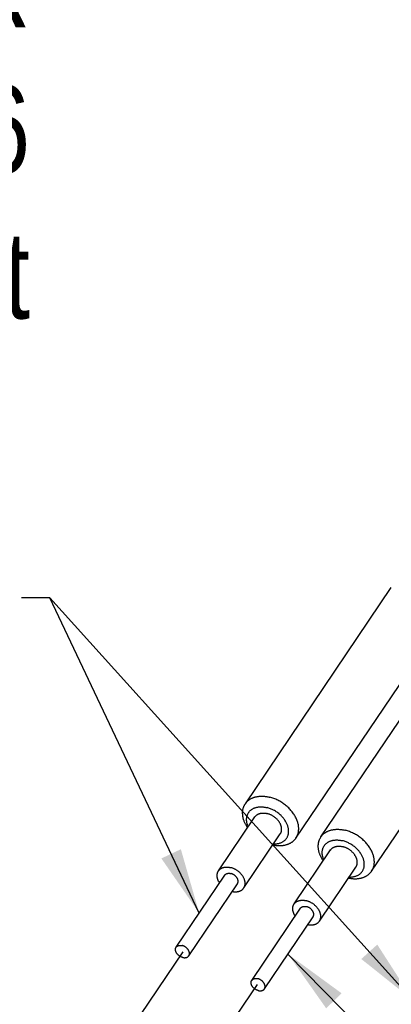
# Model space of a CAD drawing. Extents: x 0 to 1189, y 0 to 841.
# Tile 3 of 76: x 89 to 106, y 73 to 118. Entities that reach past the tile are written whole.
import ezdxf

# ---------------------------------------------------------------- set-up
doc = ezdxf.new("R2010")
doc.units = 0
doc.header["$LTSCALE"] = 65.395
doc.linetypes.add('CENTER', pattern=[0.6, 0.375, -0.075, 0.075, -0.075])
doc.layers.get('0').update_dxf_attribs({"linetype": 'CONTINUOUS'})
doc.layers.add('connessioni_resistenze_BL7', color=7, linetype='CONTINUOUS')
doc.styles.get("Standard").update_dxf_attribs({"font": 'txt', "width": 0.8})
doc.dimstyles.get("Standard").update_dxf_attribs({"dimtxt": 3, "dimasz": 3, "dimexe": 2, "dimexo": 0, "dimtad": 1, "dimtxsty": 'STANDARD', "dimblk": '_ARROW_FILLED', "dimblk1": '_ARROW_FILLED', "dimblk2": '_ARROW_FILLED', "dimcen": 0.09, "dimazin": 3, "dimtol": 1, "dimtp": 0.01, "dimtm": 0.01, "dimtfac": 1, "dimtofl": 0, "dimtmove": 0, "dimatfit": 3, "dimtolj": 1})

# ---------------------------------------------------------------- blocks, each defined once
blk = doc.blocks.new('_ARROW_FILLED')
at = {"color": 0, "linetype": 'BYBLOCK'}
blk.add_solid([(0, 0), (-1, 0.167), (-1, -0.167)], dxfattribs=at)
blk = doc.blocks.new('CONNESSIONI_RESISTENZE_BL7', base_point=(128.078, 185.895))
at = {"layer": 'connessioni_resistenze_BL7', "color": 2, "linetype": 'CONTINUOUS'}
for p, q in [((99.078, 82.023), (105.764, 91.918)), ((101.398, 80.455), (108.084, 90.35)), ((102.542, 80.506), (109.228, 90.402)), ((104.862, 78.939), (111.548, 88.834)), ((97.847, 78.951), (99.519, 81.425)), ((99.007, 78.167), (100.679, 80.641)), ((101.311, 77.435), (102.983, 79.908)), ((102.471, 76.651), (104.143, 79.125)), ((95.908, 75.456), (98.137, 78.755)), ((96.489, 75.064), (98.717, 78.363)), ((99.373, 73.94), (101.601, 77.239)), ((99.953, 73.548), (102.181, 76.847))]:
    blk.add_line(p, q, dxfattribs=at)
at = {"layer": 'connessioni_resistenze_BL7', "color": 40, "linetype": 'CENTER'}
for p, q in [((96.211, 75.242), (93.386, 71.062)), ((99.621, 73.758), (97.495, 70.611))]:
    blk.add_line(p, q, dxfattribs=at)
at = {"layer": 'connessioni_resistenze_BL7', "color": 2, "linetype": 'CONTINUOUS'}
for points in [[(99.18, 80.924), (99.162, 80.952), (99.145, 80.98), (99.128, 81.008), (99.112, 81.037), (99.096, 81.066), (99.081, 81.095), (99.066, 81.125), (99.053, 81.155), (99.04, 81.185), (99.028, 81.216), (99.018, 81.242), (99.009, 81.268), (99.001, 81.294), (98.993, 81.321), (98.986, 81.347), (98.98, 81.374), (98.974, 81.401), (98.969, 81.428), (98.964, 81.455), (98.961, 81.482), (98.958, 81.51), (98.956, 81.533), (98.954, 81.557), (98.954, 81.58), (98.954, 81.604), (98.954, 81.627), (98.955, 81.651), (98.957, 81.673), (98.959, 81.696), (98.962, 81.718), (98.966, 81.74), (98.97, 81.763), (98.975, 81.785), (98.98, 81.806), (98.986, 81.827), (98.992, 81.848), (99, 81.869), (99.007, 81.889), (99.016, 81.909), (99.025, 81.929), (99.034, 81.948), (99.044, 81.967), (99.055, 81.986), (99.066, 82.005), (99.078, 82.023)], [(99.078, 82.023), (99.091, 82.041), (99.104, 82.059), (99.118, 82.077), (99.133, 82.094), (99.148, 82.111), (99.164, 82.127), (99.181, 82.143), (99.198, 82.158), (99.215, 82.173), (99.233, 82.187), (99.252, 82.201), (99.27, 82.214), (99.29, 82.227), (99.311, 82.24), (99.331, 82.252), (99.352, 82.263), (99.374, 82.273), (99.395, 82.283), (99.418, 82.293), (99.441, 82.302), (99.464, 82.311), (99.488, 82.319), (99.512, 82.326), (99.535, 82.333), (99.564, 82.34), (99.592, 82.346), (99.621, 82.352), (99.649, 82.357), (99.678, 82.361), (99.707, 82.364), (99.736, 82.367), (99.765, 82.368), (99.795, 82.37), (99.824, 82.37), (99.853, 82.37), (99.888, 82.369), (99.923, 82.367), (99.958, 82.364), (99.993, 82.361), (100.028, 82.356), (100.062, 82.351), (100.097, 82.345), (100.131, 82.338), (100.165, 82.331), (100.199, 82.322)], [(101.398, 80.455), (101.415, 80.482), (101.431, 80.509), (101.445, 80.537), (101.459, 80.565), (101.471, 80.595), (101.482, 80.625), (101.491, 80.656), (101.5, 80.687), (101.507, 80.72), (101.513, 80.753), (101.517, 80.786), (101.52, 80.82), (101.522, 80.853), (101.522, 80.887), (101.521, 80.921), (101.519, 80.954), (101.516, 80.991), (101.511, 81.027), (101.505, 81.063), (101.497, 81.099), (101.488, 81.135), (101.479, 81.171), (101.468, 81.206), (101.456, 81.24), (101.439, 81.283), (101.422, 81.325), (101.403, 81.367), (101.382, 81.408), (101.36, 81.448), (101.337, 81.487), (101.313, 81.526), (101.286, 81.567), (101.258, 81.607), (101.229, 81.646), (101.198, 81.684), (101.167, 81.721), (101.134, 81.758), (101.101, 81.794), (101.065, 81.83), (101.028, 81.865), (100.991, 81.899), (100.952, 81.932), (100.913, 81.964), (100.873, 81.995), (100.832, 82.025), (100.79, 82.054), (100.748, 82.082), (100.705, 82.109), (100.661, 82.135), (100.616, 82.159), (100.571, 82.183), (100.525, 82.205), (100.48, 82.225), (100.434, 82.245), (100.388, 82.263), (100.342, 82.28), (100.294, 82.295), (100.247, 82.31), (100.199, 82.322)], [(99.21, 80.968), (99.2, 80.993), (99.19, 81.018), (99.181, 81.043), (99.172, 81.069), (99.165, 81.095), (99.158, 81.121), (99.152, 81.147), (99.147, 81.173), (99.143, 81.198), (99.14, 81.222), (99.137, 81.247), (99.136, 81.271), (99.135, 81.296), (99.136, 81.321), (99.137, 81.345), (99.139, 81.37), (99.142, 81.393), (99.146, 81.416), (99.15, 81.438), (99.156, 81.46), (99.162, 81.483), (99.17, 81.504), (99.178, 81.526), (99.187, 81.547), (99.197, 81.567), (99.208, 81.587), (99.219, 81.606), (99.231, 81.625), (99.245, 81.643), (99.259, 81.66), (99.273, 81.677), (99.288, 81.694), (99.305, 81.71), (99.322, 81.725), (99.34, 81.74), (99.358, 81.754), (99.377, 81.767), (99.397, 81.78), (99.417, 81.791), (99.437, 81.802), (99.459, 81.813), (99.482, 81.823), (99.505, 81.832), (99.529, 81.84), (99.552, 81.848), (99.576, 81.854), (99.6, 81.86), (99.624, 81.865), (99.651, 81.87), (99.678, 81.874), (99.705, 81.877), (99.732, 81.879), (99.758, 81.881), (99.785, 81.881), (99.812, 81.881), (99.839, 81.88), (99.869, 81.878), (99.898, 81.876), (99.927, 81.873), (99.955, 81.869), (99.984, 81.864), (100.013, 81.858), (100.041, 81.852), (100.07, 81.845)], [(99.519, 81.425), (99.525, 81.434), (99.532, 81.443), (99.539, 81.452), (99.546, 81.46), (99.554, 81.469), (99.562, 81.477), (99.57, 81.485), (99.578, 81.492), (99.587, 81.5), (99.596, 81.507), (99.605, 81.514), (99.615, 81.52), (99.626, 81.528), (99.637, 81.534), (99.649, 81.541), (99.661, 81.547), (99.673, 81.553), (99.685, 81.558), (99.697, 81.563), (99.709, 81.568), (99.722, 81.572), (99.735, 81.576), (99.747, 81.58), (99.762, 81.583), (99.776, 81.587), (99.79, 81.589), (99.804, 81.592), (99.819, 81.594), (99.833, 81.595), (99.848, 81.597), (99.862, 81.597), (99.877, 81.598), (99.892, 81.598), (99.906, 81.598), (99.924, 81.598), (99.941, 81.597), (99.959, 81.595), (99.976, 81.594), (99.993, 81.591), (100.011, 81.589), (100.028, 81.586), (100.045, 81.582), (100.062, 81.579), (100.079, 81.574)], [(100.37, 80.185), (100.402, 80.184), (100.433, 80.185), (100.464, 80.186), (100.496, 80.189), (100.527, 80.192), (100.558, 80.197), (100.589, 80.203), (100.619, 80.21), (100.649, 80.219), (100.679, 80.229), (100.706, 80.239), (100.732, 80.25), (100.758, 80.262), (100.783, 80.276), (100.808, 80.29), (100.83, 80.305), (100.852, 80.321), (100.873, 80.339), (100.894, 80.357), (100.913, 80.376), (100.931, 80.396), (100.948, 80.416), (100.964, 80.438), (100.978, 80.46), (100.992, 80.483), (101.005, 80.507), (101.016, 80.531), (101.026, 80.556), (101.035, 80.582), (101.042, 80.608), (101.049, 80.635), (101.054, 80.663), (101.058, 80.691), (101.06, 80.718), (101.062, 80.746), (101.062, 80.776), (101.061, 80.806), (101.058, 80.836), (101.055, 80.865), (101.05, 80.894), (101.044, 80.925), (101.036, 80.956), (101.028, 80.987), (101.018, 81.017), (101.007, 81.047), (100.995, 81.078), (100.981, 81.109), (100.967, 81.139), (100.951, 81.169), (100.935, 81.199), (100.915, 81.233), (100.893, 81.267), (100.87, 81.3), (100.846, 81.332), (100.821, 81.364), (100.795, 81.394), (100.769, 81.424), (100.741, 81.453), (100.713, 81.482), (100.678, 81.514), (100.643, 81.545), (100.607, 81.575), (100.569, 81.604), (100.531, 81.632), (100.492, 81.658), (100.452, 81.683), (100.411, 81.707), (100.375, 81.727), (100.339, 81.745), (100.301, 81.763), (100.264, 81.78), (100.226, 81.795), (100.187, 81.81), (100.148, 81.823), (100.109, 81.835), (100.07, 81.845)], [(100.679, 80.641), (100.687, 80.654), (100.695, 80.668), (100.702, 80.682), (100.709, 80.696), (100.715, 80.711), (100.721, 80.726), (100.725, 80.741), (100.729, 80.757), (100.733, 80.773), (100.736, 80.79), (100.738, 80.806), (100.74, 80.823), (100.741, 80.84), (100.741, 80.857), (100.74, 80.874), (100.739, 80.89), (100.737, 80.909), (100.735, 80.927), (100.732, 80.945), (100.728, 80.963), (100.724, 80.981), (100.719, 80.998), (100.713, 81.016), (100.708, 81.033), (100.699, 81.055), (100.691, 81.076), (100.681, 81.097), (100.671, 81.117), (100.66, 81.137), (100.648, 81.157), (100.636, 81.176), (100.623, 81.197), (100.609, 81.217), (100.594, 81.236), (100.579, 81.255), (100.563, 81.274), (100.547, 81.292), (100.53, 81.31), (100.512, 81.328), (100.494, 81.345), (100.475, 81.363), (100.456, 81.379), (100.436, 81.395), (100.416, 81.411), (100.396, 81.426), (100.374, 81.441), (100.351, 81.456), (100.328, 81.47), (100.304, 81.484), (100.281, 81.497), (100.256, 81.509), (100.232, 81.521), (100.207, 81.531), (100.182, 81.542), (100.157, 81.551), (100.131, 81.56), (100.105, 81.567), (100.079, 81.574)], [(102.542, 80.506), (102.555, 80.525), (102.568, 80.543), (102.582, 80.561), (102.597, 80.578), (102.612, 80.594), (102.628, 80.611), (102.645, 80.627), (102.662, 80.642), (102.679, 80.657), (102.697, 80.671), (102.716, 80.685), (102.735, 80.698), (102.754, 80.711), (102.775, 80.724), (102.795, 80.735), (102.816, 80.747), (102.838, 80.757), (102.859, 80.767), (102.882, 80.777), (102.905, 80.786), (102.928, 80.795), (102.952, 80.803), (102.976, 80.81), (103, 80.817), (103.028, 80.824), (103.056, 80.83), (103.085, 80.836), (103.114, 80.841), (103.142, 80.845), (103.171, 80.848), (103.2, 80.85), (103.23, 80.852), (103.259, 80.853), (103.288, 80.854), (103.317, 80.854), (103.352, 80.853), (103.387, 80.851), (103.422, 80.848), (103.457, 80.845), (103.492, 80.84), (103.526, 80.835), (103.561, 80.829), (103.595, 80.822), (103.629, 80.814), (103.663, 80.806)], [(104.862, 78.939), (104.879, 78.965), (104.895, 78.993), (104.909, 79.021), (104.923, 79.049), (104.935, 79.079), (104.946, 79.109), (104.955, 79.14), (104.964, 79.171), (104.971, 79.203), (104.977, 79.236), (104.981, 79.27), (104.984, 79.303), (104.986, 79.337), (104.986, 79.371), (104.985, 79.404), (104.983, 79.438), (104.98, 79.475), (104.975, 79.511), (104.969, 79.547), (104.961, 79.583), (104.953, 79.619), (104.943, 79.654), (104.932, 79.689), (104.92, 79.724), (104.904, 79.767), (104.886, 79.809), (104.867, 79.851), (104.846, 79.891), (104.824, 79.932), (104.801, 79.971), (104.777, 80.01), (104.75, 80.051), (104.722, 80.091), (104.693, 80.13), (104.662, 80.168), (104.631, 80.205), (104.598, 80.242), (104.565, 80.277), (104.529, 80.313), (104.492, 80.348), (104.455, 80.382), (104.416, 80.416), (104.377, 80.448), (104.337, 80.479), (104.296, 80.509), (104.254, 80.538), (104.212, 80.566), (104.169, 80.593), (104.125, 80.618), (104.08, 80.643), (104.035, 80.667), (103.989, 80.689), (103.944, 80.709), (103.898, 80.729), (103.852, 80.747), (103.806, 80.764), (103.759, 80.779), (103.711, 80.793), (103.663, 80.806)], [(100.34, 80.14), (100.373, 80.134), (100.405, 80.128), (100.438, 80.123), (100.471, 80.118), (100.503, 80.115), (100.536, 80.112), (100.569, 80.109), (100.602, 80.108), (100.635, 80.107), (100.668, 80.108), (100.696, 80.108), (100.723, 80.11), (100.751, 80.112), (100.778, 80.115), (100.806, 80.118), (100.833, 80.122), (100.86, 80.126), (100.887, 80.132), (100.914, 80.138), (100.94, 80.145), (100.967, 80.152), (100.989, 80.159), (101.012, 80.167), (101.034, 80.175), (101.056, 80.183), (101.077, 80.193), (101.099, 80.202), (101.119, 80.212), (101.139, 80.223), (101.159, 80.234), (101.178, 80.246), (101.197, 80.258), (101.216, 80.271), (101.233, 80.283), (101.251, 80.297), (101.268, 80.311), (101.284, 80.325), (101.3, 80.34), (101.316, 80.355), (101.331, 80.371), (101.345, 80.387), (101.359, 80.403), (101.373, 80.42), (101.386, 80.437), (101.398, 80.455)], [(102.644, 79.408), (102.626, 79.435), (102.609, 79.463), (102.592, 79.492), (102.576, 79.52), (102.56, 79.549), (102.545, 79.579), (102.531, 79.609), (102.517, 79.639), (102.504, 79.669), (102.492, 79.7), (102.482, 79.726), (102.473, 79.752), (102.465, 79.778), (102.457, 79.805), (102.45, 79.831), (102.444, 79.858), (102.438, 79.885), (102.433, 79.912), (102.428, 79.939), (102.425, 79.966), (102.422, 79.993), (102.42, 80.017), (102.418, 80.04), (102.418, 80.064), (102.418, 80.087), (102.418, 80.111), (102.419, 80.135), (102.421, 80.157), (102.423, 80.18), (102.426, 80.202), (102.43, 80.224), (102.434, 80.246), (102.439, 80.269), (102.444, 80.29), (102.45, 80.311), (102.457, 80.332), (102.464, 80.352), (102.471, 80.373), (102.48, 80.393), (102.489, 80.413), (102.498, 80.432), (102.508, 80.451), (102.519, 80.47), (102.53, 80.488), (102.542, 80.506)], [(102.674, 79.452), (102.664, 79.477), (102.654, 79.502), (102.645, 79.527), (102.637, 79.553), (102.629, 79.579), (102.622, 79.605), (102.616, 79.631), (102.611, 79.657), (102.607, 79.682), (102.604, 79.706), (102.602, 79.731), (102.6, 79.755), (102.599, 79.78), (102.6, 79.805), (102.601, 79.829), (102.603, 79.854), (102.606, 79.877), (102.61, 79.899), (102.614, 79.922), (102.62, 79.944), (102.626, 79.966), (102.634, 79.988), (102.642, 80.01), (102.651, 80.031), (102.661, 80.051), (102.672, 80.071), (102.683, 80.09), (102.696, 80.109), (102.709, 80.127), (102.723, 80.144), (102.737, 80.161), (102.753, 80.178), (102.769, 80.194), (102.786, 80.209), (102.804, 80.224), (102.823, 80.238), (102.841, 80.251), (102.861, 80.263), (102.881, 80.275), (102.901, 80.286), (102.924, 80.297), (102.946, 80.307), (102.969, 80.316), (102.993, 80.324), (103.016, 80.332), (103.04, 80.338), (103.064, 80.344), (103.089, 80.349), (103.115, 80.354), (103.142, 80.358), (103.169, 80.361), (103.196, 80.363), (103.223, 80.364), (103.25, 80.365), (103.277, 80.365), (103.304, 80.364), (103.333, 80.362), (103.362, 80.36), (103.391, 80.356), (103.42, 80.352), (103.448, 80.348), (103.477, 80.342), (103.505, 80.336), (103.534, 80.329)], [(103.835, 78.668), (103.866, 78.668), (103.897, 78.668), (103.928, 78.67), (103.96, 78.672), (103.991, 78.676), (104.022, 78.681), (104.053, 78.687), (104.083, 78.694), (104.113, 78.703), (104.143, 78.712), (104.17, 78.722), (104.196, 78.734), (104.222, 78.746), (104.247, 78.759), (104.272, 78.774), (104.294, 78.789), (104.316, 78.805), (104.337, 78.822), (104.358, 78.841), (104.377, 78.86), (104.395, 78.88), (104.412, 78.9), (104.428, 78.922), (104.443, 78.944), (104.456, 78.967), (104.469, 78.991), (104.48, 79.015), (104.49, 79.04), (104.499, 79.066), (104.506, 79.092), (104.513, 79.119), (104.518, 79.147), (104.522, 79.174), (104.524, 79.202), (104.526, 79.23), (104.526, 79.26), (104.525, 79.29), (104.522, 79.319), (104.519, 79.349), (104.514, 79.378), (104.508, 79.409), (104.5, 79.44), (104.492, 79.471), (104.482, 79.501), (104.471, 79.531), (104.459, 79.562), (104.445, 79.593), (104.431, 79.623), (104.416, 79.653), (104.399, 79.683), (104.379, 79.717), (104.357, 79.751), (104.334, 79.784), (104.31, 79.816), (104.285, 79.847), (104.26, 79.878), (104.233, 79.908), (104.205, 79.937), (104.177, 79.966), (104.142, 79.998), (104.107, 80.029), (104.071, 80.059), (104.033, 80.088), (103.995, 80.115), (103.956, 80.142), (103.916, 80.167), (103.875, 80.191), (103.839, 80.21), (103.803, 80.229), (103.766, 80.247), (103.728, 80.264), (103.69, 80.279), (103.651, 80.293), (103.613, 80.307), (103.573, 80.318), (103.534, 80.329)], [(102.983, 79.908), (102.989, 79.918), (102.996, 79.927), (103.003, 79.935), (103.01, 79.944), (103.018, 79.952), (103.026, 79.96), (103.034, 79.968), (103.043, 79.976), (103.051, 79.984), (103.06, 79.991), (103.07, 79.998), (103.079, 80.004), (103.09, 80.011), (103.101, 80.018), (103.113, 80.025), (103.125, 80.031), (103.137, 80.037), (103.149, 80.042), (103.161, 80.047), (103.173, 80.052), (103.186, 80.056), (103.199, 80.06), (103.211, 80.064), (103.226, 80.067), (103.24, 80.07), (103.254, 80.073), (103.269, 80.076), (103.283, 80.078), (103.297, 80.079), (103.312, 80.08), (103.327, 80.081), (103.341, 80.082), (103.356, 80.082), (103.37, 80.082), (103.388, 80.082), (103.405, 80.081), (103.423, 80.079), (103.44, 80.077), (103.458, 80.075), (103.475, 80.073), (103.492, 80.07), (103.509, 80.066), (103.526, 80.062), (103.543, 80.058)], [(104.143, 79.125), (104.151, 79.138), (104.159, 79.152), (104.166, 79.166), (104.173, 79.18), (104.179, 79.195), (104.185, 79.21), (104.189, 79.225), (104.194, 79.24), (104.197, 79.257), (104.2, 79.273), (104.202, 79.29), (104.204, 79.307), (104.205, 79.324), (104.205, 79.341), (104.204, 79.357), (104.203, 79.374), (104.202, 79.392), (104.199, 79.411), (104.196, 79.429), (104.192, 79.447), (104.188, 79.465), (104.183, 79.482), (104.178, 79.5), (104.172, 79.517), (104.163, 79.539), (104.155, 79.56), (104.145, 79.58), (104.135, 79.601), (104.124, 79.621), (104.112, 79.641), (104.1, 79.66), (104.087, 79.681), (104.073, 79.701), (104.058, 79.72), (104.043, 79.739), (104.027, 79.758), (104.011, 79.776), (103.994, 79.794), (103.976, 79.812), (103.958, 79.829), (103.939, 79.846), (103.92, 79.863), (103.9, 79.879), (103.88, 79.894), (103.86, 79.909), (103.838, 79.925), (103.815, 79.94), (103.792, 79.954), (103.768, 79.968), (103.745, 79.98), (103.72, 79.993), (103.696, 80.004), (103.671, 80.015), (103.646, 80.025), (103.621, 80.035), (103.595, 80.043), (103.569, 80.051), (103.543, 80.058)], [(97.898, 78.401), (97.889, 78.415), (97.881, 78.429), (97.872, 78.443), (97.864, 78.458), (97.856, 78.472), (97.849, 78.487), (97.841, 78.502), (97.835, 78.517), (97.828, 78.532), (97.822, 78.547), (97.817, 78.56), (97.813, 78.573), (97.809, 78.587), (97.805, 78.6), (97.801, 78.613), (97.798, 78.626), (97.795, 78.64), (97.792, 78.653), (97.79, 78.667), (97.788, 78.681), (97.787, 78.694), (97.786, 78.707), (97.785, 78.719), (97.785, 78.732), (97.785, 78.745), (97.785, 78.757), (97.786, 78.77), (97.787, 78.782), (97.789, 78.795), (97.791, 78.807), (97.793, 78.819), (97.796, 78.832), (97.798, 78.843), (97.802, 78.855), (97.805, 78.866), (97.809, 78.877), (97.814, 78.888), (97.818, 78.899), (97.823, 78.91), (97.829, 78.92), (97.835, 78.931), (97.841, 78.941), (97.847, 78.951)], [(97.847, 78.951), (97.854, 78.96), (97.86, 78.969), (97.867, 78.978), (97.875, 78.986), (97.882, 78.995), (97.89, 79.003), (97.898, 79.011), (97.907, 79.019), (97.916, 79.026), (97.925, 79.033), (97.934, 79.04), (97.943, 79.047), (97.954, 79.054), (97.966, 79.061), (97.977, 79.067), (97.989, 79.073), (98.001, 79.079), (98.013, 79.084), (98.025, 79.089), (98.038, 79.094), (98.05, 79.098), (98.063, 79.102), (98.076, 79.106), (98.09, 79.11), (98.104, 79.113), (98.119, 79.115), (98.133, 79.118), (98.147, 79.12), (98.162, 79.122), (98.176, 79.123), (98.191, 79.124), (98.206, 79.124), (98.22, 79.125), (98.235, 79.124), (98.252, 79.124), (98.27, 79.123), (98.287, 79.122), (98.305, 79.12), (98.322, 79.118), (98.339, 79.115), (98.357, 79.112), (98.374, 79.109), (98.391, 79.105), (98.408, 79.101)], [(99.007, 78.167), (99.016, 78.18), (99.024, 78.194), (99.031, 78.208), (99.038, 78.223), (99.044, 78.237), (99.049, 78.252), (99.054, 78.267), (99.058, 78.283), (99.062, 78.299), (99.064, 78.316), (99.067, 78.333), (99.068, 78.349), (99.069, 78.366), (99.069, 78.383), (99.069, 78.4), (99.068, 78.417), (99.066, 78.435), (99.064, 78.453), (99.06, 78.471), (99.057, 78.489), (99.052, 78.507), (99.047, 78.525), (99.042, 78.542), (99.036, 78.56), (99.028, 78.581), (99.019, 78.602), (99.009, 78.623), (98.999, 78.643), (98.988, 78.663), (98.977, 78.683), (98.965, 78.703), (98.951, 78.723), (98.937, 78.743), (98.922, 78.762), (98.907, 78.782), (98.891, 78.8), (98.875, 78.818), (98.859, 78.836), (98.841, 78.854), (98.822, 78.872), (98.804, 78.889), (98.784, 78.905), (98.765, 78.921), (98.745, 78.937), (98.724, 78.952), (98.702, 78.967), (98.679, 78.982), (98.656, 78.996), (98.633, 79.01), (98.609, 79.023), (98.585, 79.035), (98.56, 79.047), (98.536, 79.058), (98.511, 79.068), (98.485, 79.077), (98.46, 79.086), (98.434, 79.094), (98.408, 79.101)], [(103.805, 78.624), (103.837, 78.618), (103.869, 78.612), (103.902, 78.607), (103.935, 78.602), (103.967, 78.598), (104, 78.596), (104.033, 78.593), (104.066, 78.592), (104.099, 78.591), (104.132, 78.591), (104.16, 78.592), (104.187, 78.594), (104.215, 78.596), (104.242, 78.598), (104.27, 78.602), (104.297, 78.606), (104.324, 78.61), (104.351, 78.616), (104.378, 78.622), (104.404, 78.628), (104.431, 78.636), (104.453, 78.643), (104.476, 78.65), (104.498, 78.659), (104.52, 78.667), (104.541, 78.676), (104.563, 78.686), (104.583, 78.696), (104.603, 78.707), (104.623, 78.718), (104.642, 78.729), (104.661, 78.742), (104.68, 78.754), (104.697, 78.767), (104.715, 78.781), (104.732, 78.794), (104.748, 78.809), (104.764, 78.824), (104.78, 78.839), (104.795, 78.855), (104.809, 78.871), (104.823, 78.887), (104.837, 78.904), (104.85, 78.921), (104.862, 78.939)], [(98.137, 78.755), (98.141, 78.76), (98.144, 78.765), (98.148, 78.77), (98.152, 78.774), (98.157, 78.779), (98.161, 78.783), (98.166, 78.787), (98.17, 78.791), (98.175, 78.795), (98.18, 78.799), (98.185, 78.803), (98.191, 78.806), (98.196, 78.81), (98.202, 78.813), (98.208, 78.816), (98.214, 78.819), (98.22, 78.822), (98.226, 78.824), (98.233, 78.826), (98.239, 78.829), (98.245, 78.831), (98.252, 78.832), (98.259, 78.834), (98.266, 78.836), (98.273, 78.837), (98.28, 78.838), (98.287, 78.839), (98.294, 78.84), (98.302, 78.841), (98.309, 78.841), (98.316, 78.842), (98.324, 78.842), (98.331, 78.842), (98.34, 78.841), (98.348, 78.841), (98.357, 78.84), (98.366, 78.839), (98.375, 78.838), (98.383, 78.837), (98.392, 78.835), (98.4, 78.834), (98.409, 78.832), (98.417, 78.83)], [(98.717, 78.363), (98.721, 78.37), (98.725, 78.376), (98.729, 78.383), (98.732, 78.391), (98.735, 78.398), (98.738, 78.406), (98.74, 78.413), (98.743, 78.421), (98.744, 78.429), (98.746, 78.437), (98.747, 78.446), (98.748, 78.454), (98.748, 78.462), (98.748, 78.471), (98.748, 78.479), (98.747, 78.488), (98.747, 78.497), (98.745, 78.506), (98.744, 78.515), (98.742, 78.524), (98.74, 78.533), (98.737, 78.542), (98.735, 78.551), (98.732, 78.559), (98.728, 78.57), (98.723, 78.58), (98.718, 78.591), (98.713, 78.601), (98.708, 78.611), (98.702, 78.621), (98.696, 78.631), (98.689, 78.642), (98.681, 78.653), (98.673, 78.663), (98.664, 78.674), (98.656, 78.684), (98.647, 78.694), (98.637, 78.703), (98.628, 78.713), (98.618, 78.722), (98.608, 78.731), (98.597, 78.739), (98.587, 78.747), (98.576, 78.755), (98.565, 78.763), (98.553, 78.771), (98.542, 78.778), (98.53, 78.784), (98.518, 78.791), (98.506, 78.797), (98.494, 78.803), (98.481, 78.808), (98.469, 78.813), (98.456, 78.818), (98.443, 78.822), (98.43, 78.826), (98.417, 78.83)], [(98.478, 78.01), (98.495, 78.006), (98.511, 78.003), (98.527, 78.001), (98.543, 77.999), (98.56, 77.997), (98.576, 77.995), (98.593, 77.994), (98.609, 77.993), (98.626, 77.993), (98.642, 77.993), (98.656, 77.994), (98.67, 77.994), (98.684, 77.995), (98.697, 77.997), (98.711, 77.998), (98.725, 78), (98.738, 78.003), (98.752, 78.005), (98.765, 78.008), (98.778, 78.012), (98.792, 78.015), (98.804, 78.019), (98.816, 78.023), (98.827, 78.028), (98.839, 78.032), (98.85, 78.037), (98.862, 78.043), (98.873, 78.048), (98.884, 78.055), (98.895, 78.061), (98.906, 78.068), (98.916, 78.075), (98.926, 78.082), (98.935, 78.089), (98.944, 78.097), (98.953, 78.104), (98.962, 78.113), (98.97, 78.121), (98.978, 78.13), (98.986, 78.139), (98.993, 78.148), (99, 78.157), (99.007, 78.167)], [(101.311, 77.435), (101.318, 77.444), (101.324, 77.453), (101.331, 77.462), (101.339, 77.47), (101.346, 77.479), (101.354, 77.487), (101.363, 77.495), (101.371, 77.502), (101.38, 77.51), (101.389, 77.517), (101.398, 77.524), (101.408, 77.53), (101.419, 77.538), (101.43, 77.544), (101.441, 77.551), (101.453, 77.557), (101.465, 77.563), (101.477, 77.568), (101.49, 77.573), (101.502, 77.578), (101.515, 77.582), (101.527, 77.586), (101.54, 77.59), (101.554, 77.593), (101.568, 77.597), (101.583, 77.599), (101.597, 77.602), (101.612, 77.604), (101.626, 77.605), (101.641, 77.607), (101.655, 77.608), (101.67, 77.608), (101.684, 77.608), (101.699, 77.608), (101.716, 77.608), (101.734, 77.607), (101.751, 77.605), (101.769, 77.604), (101.786, 77.601), (101.803, 77.599), (101.821, 77.596), (101.838, 77.592), (101.855, 77.589), (101.872, 77.584)], [(102.471, 76.651), (102.48, 76.664), (102.488, 76.678), (102.495, 76.692), (102.502, 76.706), (102.508, 76.721), (102.513, 76.736), (102.518, 76.751), (102.522, 76.767), (102.526, 76.783), (102.529, 76.8), (102.531, 76.816), (102.532, 76.833), (102.533, 76.85), (102.533, 76.867), (102.533, 76.884), (102.532, 76.9), (102.53, 76.919), (102.528, 76.937), (102.525, 76.955), (102.521, 76.973), (102.516, 76.991), (102.512, 77.009), (102.506, 77.026), (102.5, 77.043), (102.492, 77.065), (102.483, 77.086), (102.474, 77.107), (102.463, 77.127), (102.452, 77.147), (102.441, 77.167), (102.429, 77.186), (102.415, 77.207), (102.401, 77.227), (102.387, 77.246), (102.371, 77.265), (102.356, 77.284), (102.339, 77.302), (102.323, 77.32), (102.305, 77.338), (102.286, 77.356), (102.268, 77.373), (102.249, 77.389), (102.229, 77.405), (102.209, 77.421), (102.188, 77.436), (102.166, 77.451), (102.143, 77.466), (102.12, 77.48), (102.097, 77.494), (102.073, 77.507), (102.049, 77.519), (102.024, 77.531), (102, 77.541), (101.975, 77.552), (101.949, 77.561), (101.924, 77.57), (101.898, 77.577), (101.872, 77.584)], [(101.362, 76.885), (101.353, 76.899), (101.345, 76.913), (101.336, 76.927), (101.328, 76.942), (101.32, 76.956), (101.313, 76.971), (101.305, 76.986), (101.299, 77.001), (101.292, 77.016), (101.286, 77.031), (101.281, 77.044), (101.277, 77.057), (101.273, 77.07), (101.269, 77.084), (101.265, 77.097), (101.262, 77.11), (101.259, 77.124), (101.257, 77.137), (101.254, 77.151), (101.253, 77.164), (101.251, 77.178), (101.25, 77.191), (101.249, 77.203), (101.249, 77.216), (101.249, 77.228), (101.249, 77.241), (101.25, 77.253), (101.251, 77.266), (101.253, 77.279), (101.255, 77.291), (101.257, 77.303), (101.26, 77.316), (101.263, 77.327), (101.266, 77.339), (101.269, 77.35), (101.273, 77.361), (101.278, 77.372), (101.282, 77.383), (101.288, 77.394), (101.293, 77.404), (101.299, 77.415), (101.305, 77.425), (101.311, 77.435)], [(101.601, 77.239), (101.605, 77.244), (101.608, 77.249), (101.612, 77.253), (101.617, 77.258), (101.621, 77.263), (101.625, 77.267), (101.63, 77.271), (101.634, 77.275), (101.639, 77.279), (101.644, 77.283), (101.649, 77.287), (101.655, 77.29), (101.661, 77.294), (101.666, 77.297), (101.672, 77.3), (101.678, 77.303), (101.684, 77.305), (101.69, 77.308), (101.697, 77.31), (101.703, 77.312), (101.709, 77.314), (101.716, 77.316), (101.723, 77.318), (101.73, 77.32), (101.737, 77.321), (101.744, 77.322), (101.751, 77.323), (101.759, 77.324), (101.766, 77.325), (101.773, 77.325), (101.78, 77.325), (101.788, 77.326), (101.795, 77.325), (101.804, 77.325), (101.812, 77.325), (101.821, 77.324), (101.83, 77.323), (101.839, 77.322), (101.847, 77.321), (101.856, 77.319), (101.865, 77.318), (101.873, 77.316), (101.882, 77.314)], [(102.181, 76.847), (102.185, 76.853), (102.189, 76.86), (102.193, 76.867), (102.196, 76.875), (102.199, 76.882), (102.202, 76.889), (102.205, 76.897), (102.207, 76.905), (102.208, 76.913), (102.21, 76.921), (102.211, 76.93), (102.212, 76.938), (102.212, 76.946), (102.212, 76.955), (102.212, 76.963), (102.212, 76.972), (102.211, 76.981), (102.209, 76.99), (102.208, 76.999), (102.206, 77.008), (102.204, 77.017), (102.201, 77.026), (102.199, 77.034), (102.196, 77.043), (102.192, 77.054), (102.187, 77.064), (102.182, 77.075), (102.177, 77.085), (102.172, 77.095), (102.166, 77.105), (102.16, 77.115), (102.153, 77.126), (102.145, 77.137), (102.137, 77.147), (102.128, 77.158), (102.12, 77.168), (102.111, 77.178), (102.101, 77.187), (102.092, 77.197), (102.082, 77.206), (102.072, 77.214), (102.061, 77.223), (102.051, 77.231), (102.04, 77.239), (102.029, 77.247), (102.017, 77.254), (102.006, 77.261), (101.994, 77.268), (101.982, 77.275), (101.97, 77.281), (101.958, 77.287), (101.945, 77.292), (101.933, 77.297), (101.92, 77.302), (101.907, 77.306), (101.895, 77.31), (101.882, 77.314)], [(101.943, 76.493), (101.959, 76.49), (101.975, 76.487), (101.991, 76.485), (102.008, 76.482), (102.024, 76.481), (102.04, 76.479), (102.057, 76.478), (102.073, 76.477), (102.09, 76.477), (102.106, 76.477), (102.12, 76.477), (102.134, 76.478), (102.148, 76.479), (102.161, 76.481), (102.175, 76.482), (102.189, 76.484), (102.202, 76.487), (102.216, 76.489), (102.229, 76.492), (102.242, 76.496), (102.256, 76.499), (102.268, 76.503), (102.28, 76.507), (102.291, 76.511), (102.303, 76.516), (102.315, 76.521), (102.326, 76.527), (102.337, 76.532), (102.348, 76.538), (102.359, 76.545), (102.37, 76.551), (102.38, 76.559), (102.39, 76.566), (102.399, 76.573), (102.408, 76.58), (102.417, 76.588), (102.426, 76.596), (102.434, 76.605), (102.442, 76.614), (102.45, 76.623), (102.457, 76.632), (102.464, 76.641), (102.471, 76.651)], [(96.208, 74.99), (96.195, 74.993), (96.182, 74.997), (96.169, 75.001), (96.157, 75.006), (96.144, 75.011), (96.132, 75.016), (96.12, 75.022), (96.108, 75.028), (96.096, 75.035), (96.084, 75.042), (96.072, 75.049), (96.061, 75.056), (96.05, 75.064), (96.039, 75.072), (96.028, 75.08), (96.018, 75.089), (96.008, 75.097), (95.998, 75.107), (95.988, 75.116), (95.979, 75.126), (95.97, 75.135), (95.961, 75.146), (95.953, 75.156), (95.945, 75.167), (95.937, 75.177), (95.93, 75.189), (95.924, 75.198), (95.918, 75.208), (95.912, 75.218), (95.907, 75.228), (95.903, 75.239), (95.898, 75.249), (95.894, 75.26), (95.891, 75.269), (95.888, 75.278), (95.886, 75.286), (95.884, 75.295), (95.882, 75.304), (95.88, 75.313), (95.879, 75.322), (95.878, 75.332), (95.878, 75.34), (95.877, 75.348), (95.878, 75.357), (95.878, 75.365), (95.879, 75.374), (95.88, 75.382), (95.881, 75.39), (95.883, 75.398), (95.885, 75.406), (95.888, 75.414), (95.89, 75.421), (95.893, 75.429), (95.897, 75.436), (95.9, 75.443), (95.904, 75.45), (95.908, 75.456)], [(95.908, 75.456), (95.912, 75.461), (95.916, 75.466), (95.92, 75.471), (95.924, 75.476), (95.928, 75.48), (95.932, 75.485), (95.937, 75.489), (95.942, 75.493), (95.947, 75.497), (95.952, 75.501), (95.957, 75.504), (95.962, 75.508), (95.968, 75.511), (95.974, 75.515), (95.98, 75.518), (95.986, 75.521), (95.992, 75.523), (95.998, 75.526), (96.004, 75.528), (96.01, 75.53), (96.017, 75.532), (96.023, 75.534), (96.03, 75.536), (96.037, 75.537), (96.044, 75.539), (96.051, 75.54), (96.059, 75.541), (96.066, 75.542), (96.073, 75.542), (96.08, 75.543), (96.088, 75.543), (96.095, 75.543), (96.102, 75.543), (96.111, 75.543), (96.12, 75.543), (96.129, 75.542), (96.137, 75.541), (96.146, 75.54), (96.155, 75.538), (96.163, 75.537), (96.172, 75.535), (96.18, 75.533), (96.189, 75.531)], [(96.489, 75.064), (96.493, 75.071), (96.497, 75.078), (96.5, 75.085), (96.504, 75.092), (96.507, 75.1), (96.509, 75.107), (96.512, 75.115), (96.514, 75.122), (96.516, 75.131), (96.517, 75.139), (96.518, 75.147), (96.519, 75.156), (96.519, 75.164), (96.52, 75.172), (96.519, 75.181), (96.519, 75.189), (96.518, 75.198), (96.517, 75.208), (96.515, 75.217), (96.513, 75.226), (96.511, 75.235), (96.509, 75.243), (96.506, 75.252), (96.503, 75.261), (96.499, 75.272), (96.494, 75.282), (96.49, 75.292), (96.485, 75.303), (96.479, 75.313), (96.473, 75.323), (96.467, 75.332), (96.46, 75.343), (96.452, 75.354), (96.444, 75.365), (96.436, 75.375), (96.427, 75.385), (96.418, 75.395), (96.409, 75.405), (96.399, 75.414), (96.389, 75.423), (96.379, 75.432), (96.369, 75.441), (96.358, 75.449), (96.347, 75.457), (96.336, 75.465), (96.325, 75.472), (96.313, 75.479), (96.301, 75.486), (96.289, 75.493), (96.277, 75.499), (96.265, 75.504), (96.253, 75.51), (96.24, 75.515), (96.228, 75.52), (96.215, 75.524), (96.202, 75.528), (96.189, 75.531)], [(96.208, 74.99), (96.217, 74.987), (96.225, 74.986), (96.234, 74.984), (96.242, 74.982), (96.251, 74.981), (96.26, 74.98), (96.268, 74.979), (96.277, 74.978), (96.286, 74.978), (96.295, 74.978), (96.302, 74.978), (96.309, 74.978), (96.317, 74.978), (96.324, 74.978), (96.331, 74.979), (96.338, 74.98), (96.346, 74.981), (96.353, 74.982), (96.36, 74.984), (96.367, 74.985), (96.374, 74.987), (96.38, 74.989), (96.387, 74.991), (96.393, 74.993), (96.399, 74.995), (96.405, 74.998), (96.411, 75), (96.417, 75.003), (96.423, 75.006), (96.429, 75.009), (96.435, 75.013), (96.44, 75.017), (96.445, 75.02), (96.45, 75.024), (96.455, 75.028), (96.46, 75.032), (96.464, 75.036), (96.469, 75.041), (96.473, 75.045), (96.477, 75.05), (96.481, 75.055), (96.485, 75.059), (96.489, 75.064)], [(99.672, 73.473), (99.659, 73.477), (99.646, 73.481), (99.634, 73.485), (99.621, 73.49), (99.608, 73.495), (99.596, 73.5), (99.584, 73.506), (99.572, 73.512), (99.56, 73.519), (99.548, 73.525), (99.537, 73.533), (99.525, 73.54), (99.514, 73.548), (99.503, 73.556), (99.493, 73.564), (99.482, 73.573), (99.472, 73.581), (99.462, 73.59), (99.453, 73.6), (99.443, 73.609), (99.434, 73.619), (99.425, 73.629), (99.417, 73.64), (99.409, 73.65), (99.401, 73.661), (99.394, 73.672), (99.388, 73.682), (99.382, 73.692), (99.377, 73.702), (99.371, 73.712), (99.367, 73.723), (99.362, 73.733), (99.358, 73.744), (99.355, 73.753), (99.352, 73.761), (99.35, 73.77), (99.348, 73.779), (99.346, 73.788), (99.344, 73.797), (99.343, 73.806), (99.342, 73.815), (99.342, 73.824), (99.342, 73.832), (99.342, 73.841), (99.342, 73.849), (99.343, 73.857), (99.344, 73.866), (99.345, 73.874), (99.347, 73.882), (99.349, 73.89), (99.352, 73.898), (99.354, 73.905), (99.357, 73.912), (99.361, 73.92), (99.364, 73.927), (99.368, 73.934), (99.373, 73.94)], [(99.373, 73.94), (99.376, 73.945), (99.38, 73.95), (99.384, 73.955), (99.388, 73.96), (99.392, 73.964), (99.397, 73.969), (99.401, 73.973), (99.406, 73.977), (99.411, 73.981), (99.416, 73.985), (99.421, 73.988), (99.426, 73.992), (99.432, 73.995), (99.438, 73.998), (99.444, 74.002), (99.45, 74.004), (99.456, 74.007), (99.462, 74.01), (99.468, 74.012), (99.474, 74.014), (99.481, 74.016), (99.487, 74.018), (99.494, 74.02), (99.501, 74.021), (99.508, 74.023), (99.516, 74.024), (99.523, 74.025), (99.53, 74.026), (99.537, 74.026), (99.545, 74.027), (99.552, 74.027), (99.559, 74.027), (99.566, 74.027), (99.575, 74.027), (99.584, 74.026), (99.593, 74.026), (99.601, 74.025), (99.61, 74.024), (99.619, 74.022), (99.627, 74.021), (99.636, 74.019), (99.644, 74.017), (99.653, 74.015)], [(99.953, 73.548), (99.957, 73.555), (99.961, 73.562), (99.964, 73.569), (99.968, 73.576), (99.971, 73.583), (99.974, 73.591), (99.976, 73.599), (99.978, 73.606), (99.98, 73.614), (99.981, 73.623), (99.982, 73.631), (99.983, 73.639), (99.984, 73.648), (99.984, 73.656), (99.983, 73.665), (99.983, 73.673), (99.982, 73.682), (99.981, 73.691), (99.979, 73.7), (99.977, 73.709), (99.975, 73.718), (99.973, 73.727), (99.97, 73.736), (99.967, 73.745), (99.963, 73.755), (99.959, 73.766), (99.954, 73.776), (99.949, 73.786), (99.943, 73.797), (99.937, 73.806), (99.931, 73.816), (99.924, 73.827), (99.916, 73.838), (99.908, 73.849), (99.9, 73.859), (99.891, 73.869), (99.882, 73.879), (99.873, 73.889), (99.863, 73.898), (99.853, 73.907), (99.843, 73.916), (99.833, 73.925), (99.822, 73.933), (99.811, 73.941), (99.8, 73.949), (99.789, 73.956), (99.777, 73.963), (99.765, 73.97), (99.753, 73.976), (99.741, 73.982), (99.729, 73.988), (99.717, 73.994), (99.704, 73.999), (99.692, 74.003), (99.679, 74.008), (99.666, 74.012), (99.653, 74.015)], [(99.672, 73.473), (99.681, 73.471), (99.689, 73.469), (99.698, 73.468), (99.706, 73.466), (99.715, 73.465), (99.724, 73.464), (99.733, 73.463), (99.741, 73.462), (99.75, 73.462), (99.759, 73.461), (99.766, 73.461), (99.773, 73.462), (99.781, 73.462), (99.788, 73.462), (99.795, 73.463), (99.802, 73.464), (99.81, 73.465), (99.817, 73.466), (99.824, 73.467), (99.831, 73.469), (99.838, 73.471), (99.845, 73.473), (99.851, 73.474), (99.857, 73.477), (99.863, 73.479), (99.87, 73.481), (99.876, 73.484), (99.882, 73.487), (99.887, 73.49), (99.893, 73.493), (99.899, 73.497), (99.904, 73.5), (99.91, 73.504), (99.914, 73.508), (99.919, 73.512), (99.924, 73.516), (99.929, 73.52), (99.933, 73.524), (99.937, 73.529), (99.941, 73.534), (99.945, 73.538), (99.949, 73.543), (99.953, 73.548)]]:
    blk.add_lwpolyline(points, dxfattribs=at)
at = {"layer": 'connessioni_resistenze_BL7', "color": 7, "linetype": 'CONTINUOUS', "insert": (89.215, 128.227), "char_height": 4, "width": 76.57143, "attachment_point": 3}
blk.add_mtext('RESISTENZA TESTA\\PHEAD HEATER\\Pcod. E20346\\P230V 700Watt', dxfattribs=at)
at = {"layer": 'connessioni_resistenze_BL7', "color": 7, "linetype": 'CONTINUOUS'}
for points in [[(106.765, 73.021), (90.122, 91.453), (88.822, 91.453)], [(96.964, 77.019), (90.122, 91.453), (88.822, 91.453)], [(101.03, 75.143), (119.075, 56.79), (120.375, 56.79)]]:
    blk.add_leader(points, dimstyle='STANDARD', override={"dimtad": 0}, dxfattribs=at)

msp = doc.modelspace()

# ---------------------------------------------------------------- block references
at = {"layer": 'connessioni_resistenze_BL7'}
msp.add_blockref('CONNESSIONI_RESISTENZE_BL7', (128.078, 185.895), dxfattribs=at)

doc.saveas('drawing.dxf')
